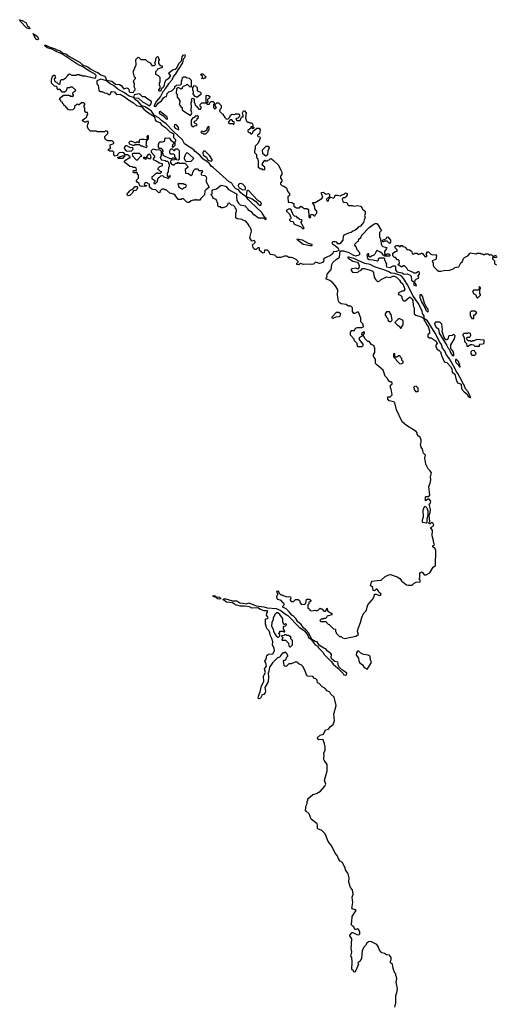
# Model space of a CAD drawing. Extents: x 2386897 to 2565480, y 579156 to 761880.
# Tile 38 of 191: x 2506754 to 2513162, y 616386 to 629616. Entities that reach past the tile are written whole.
import ezdxf

# ---------------------------------------------------------------- set-up
doc = ezdxf.new("R2010")
doc.units = 0

msp = doc.modelspace()

# ---------------------------------------------------------------- linework, layer by layer
at = {"layer": '0CON10XD'}
for points in [[(2506885, 629491), (2506852, 629502), (2506761, 629595), (2506754, 629616), (2506786, 629606), (2506835, 629576), (2506861, 629535), (2506884, 629515), (2506893, 629495), (2506885, 629491)], [(2506995, 629344), (2506970, 629355), (2506935, 629428), (2506995, 629392), (2507008, 629355), (2506995, 629344)], [(2507256, 629184), (2507188, 629218), (2507125, 629237), (2507094, 629265), (2507095, 629277), (2507151, 629251), (2507233, 629225), (2507255, 629210), (2507297, 629197), (2507335, 629168), (2507375, 629156), (2507415, 629125), (2507569, 629039), (2507601, 629011), (2507671, 628981), (2507710, 628950), (2507779, 628915), (2507807, 628907), (2507845, 628877), (2507896, 628856), (2507910, 628840), (2507923, 628803), (2507991, 628791), (2508041, 628751), (2508097, 628747), (2508120, 628730), (2508155, 628687), (2508195, 628698), (2508213, 628693), (2508221, 628681), (2508225, 628650), (2508235, 628640), (2508274, 628636), (2508285, 628642), (2508292, 628658), (2508308, 628675), (2508308, 628685), (2508292, 628712), (2508298, 628755), (2508286, 628785), (2508294, 628806), (2508310, 628825), (2508310, 628835), (2508300, 628845), (2508282, 628915), (2508322, 629008), (2508318, 629082), (2508345, 629110), (2508358, 629108), (2508385, 629080), (2508445, 629080), (2508472, 629052), (2508508, 629038), (2508532, 629002), (2508565, 629000), (2508580, 629015), (2508570, 629045), (2508580, 629055), (2508590, 629105), (2508605, 629120), (2508618, 629118), (2508620, 629095), (2508630, 629085), (2508630, 629075), (2508620, 629065), (2508620, 629025), (2508642, 629002), (2508670, 628995), (2508668, 628972), (2508605, 628950), (2508598, 628932), (2508580, 628915), (2508582, 628882), (2508618, 628868), (2508640, 628845), (2508640, 628775), (2508630, 628765), (2508630, 628735), (2508640, 628725), (2508640, 628695), (2508620, 628675), (2508620, 628665), (2508628, 628658), (2508645, 628658), (2508658, 628665), (2508666, 628694), (2508685, 628707), (2508695, 628722), (2508704, 628766), (2508719, 628801), (2508765, 628834), (2508780, 628855), (2508782, 628865), (2508760, 628895), (2508762, 628908), (2508775, 628910), (2508808, 628942), (2508845, 628952), (2508865, 628970), (2508892, 629028), (2508932, 629065), (2508938, 629115), (2508953, 629137), (2508975, 629150), (2508977, 629137), (2508969, 629105), (2508950, 629085), (2508943, 629035), (2508876, 628934), (2508851, 628889), (2508820, 628855), (2508799, 628805), (2508754, 628756), (2508730, 628715), (2508708, 628692), (2508696, 628664), (2508678, 628645), (2508647, 628583), (2508595, 628520), (2508561, 628465), (2508564, 628455), (2508585, 628448), (2508618, 628495), (2508662, 628525), (2508688, 628565), (2508705, 628577), (2508728, 628582), (2508738, 628625), (2508760, 628645), (2508798, 628662), (2508838, 628702), (2508842, 628718), (2508862, 628738), (2508918, 628742), (2508930, 628755), (2508930, 628795), (2508940, 628805), (2508942, 628838), (2508955, 628850), (2508985, 628850), (2508995, 628840), (2509035, 628830), (2509060, 628805), (2509060, 628715), (2509055, 628710), (2509042, 628712), (2509005, 628750), (2508988, 628732), (2508952, 628718), (2508940, 628705), (2508938, 628692), (2508925, 628680), (2508895, 628700), (2508875, 628700), (2508862, 628688), (2508860, 628625), (2508870, 628615), (2508873, 628573), (2508900, 628545), (2508900, 628535), (2508910, 628525), (2508898, 628475), (2508925, 628440), (2508938, 628438), (2508940, 628405), (2508960, 628385), (2509045, 628332), (2509057, 628333), (2509068, 628365), (2509060, 628395), (2509050, 628405), (2509060, 628415), (2509062, 628435), (2509060, 628505), (2509070, 628515), (2509070, 628535), (2509060, 628545), (2509072, 628558), (2509085, 628560), (2509100, 628545), (2509100, 628505), (2509110, 628495), (2509112, 628462), (2509125, 628460), (2509162, 628412), (2509188, 628412), (2509190, 628425), (2509200, 628435), (2509180, 628455), (2509180, 628475), (2509205, 628500), (2509260, 628500), (2509275, 628480), (2509305, 628480), (2509312, 628498), (2509330, 628515), (2509357, 628517), (2509370, 628505), (2509370, 628485), (2509360, 628475), (2509360, 628435), (2509375, 628420), (2509388, 628422), (2509400, 628435), (2509380, 628465), (2509382, 628478), (2509405, 628500), (2509425, 628500), (2509462, 628462), (2509462, 628428), (2509450, 628415), (2509440, 628385), (2509475, 628350), (2509488, 628348), (2509490, 628335), (2509508, 628318), (2509510, 628305), (2509522, 628292), (2509535, 628280), (2509558, 628282), (2509580, 628305), (2509590, 628335), (2509613, 628347), (2509645, 628340), (2509655, 628350), (2509695, 628350), (2509710, 628335), (2509710, 628315), (2509688, 628292), (2509675, 628290), (2509662, 628278), (2509675, 628260), (2509718, 628262), (2509730, 628295), (2509745, 628310), (2509758, 628312), (2509760, 628335), (2509753, 628343), (2509752, 628365), (2509765, 628390), (2509775, 628392), (2509797, 628365), (2509790, 628295), (2509802, 628252), (2509815, 628240), (2509837, 628237), (2509845, 628230), (2509875, 628230), (2509890, 628205), (2509890, 628175), (2509900, 628165), (2509898, 628152), (2509885, 628150), (2509878, 628178), (2509862, 628178), (2509858, 628152), (2509822, 628128), (2509822, 628112), (2509835, 628100), (2509848, 628098), (2509862, 628082), (2509875, 628080), (2509890, 628095), (2509892, 628118), (2509942, 628158), (2509975, 628160), (2509988, 628138), (2509978, 628082), (2509950, 628065), (2509950, 628055), (2509960, 628045), (2509985, 628040), (2509988, 628025), (2509960, 627955), (2509920, 627915), (2509920, 627885), (2509910, 627855), (2509912, 627832), (2509940, 627805), (2509940, 627765), (2509950, 627755), (2509962, 627715), (2509960, 627635), (2509995, 627610), (2510015, 627610), (2510025, 627600), (2510048, 627602), (2510050, 627635), (2510010, 627665), (2510020, 627675), (2510020, 627685), (2510052, 627728), (2510065, 627720), (2510085, 627720), (2510095, 627730), (2510108, 627732), (2510122, 627748), (2510135, 627750), (2510166, 627726), (2510235, 627660), (2510267, 627595), (2510277, 627565), (2510278, 627535), (2510260, 627515), (2510260, 627485), (2510280, 627465), (2510280, 627445), (2510260, 627425), (2510260, 627405), (2510282, 627382), (2510305, 627380), (2510340, 627355), (2510353, 627313), (2510380, 627275), (2510380, 627255), (2510360, 627235), (2510362, 627162), (2510415, 627160), (2510425, 627150), (2510438, 627148), (2510442, 627112), (2510475, 627090), (2510515, 627090), (2510535, 627108), (2510558, 627098), (2510575, 627080), (2510615, 627080), (2510625, 627070), (2510638, 627068), (2510640, 626965), (2510652, 626952), (2510670, 626965), (2510660, 626975), (2510660, 626985), (2510672, 626998), (2510695, 627000), (2510712, 626982), (2510725, 626980), (2510732, 626998), (2510750, 627015), (2510748, 627045), (2510723, 627073), (2510717, 627117), (2510690, 627155), (2510695, 627160), (2510725, 627160), (2510818, 627212), (2510828, 627235), (2510810, 627275), (2510814, 627296), (2510835, 627300), (2510875, 627272), (2510905, 627280), (2510920, 627265), (2510918, 627242), (2510880, 627205), (2510885, 627180), (2510905, 627180), (2510912, 627208), (2510935, 627230), (2510965, 627220), (2510978, 627222), (2510990, 627235), (2510995, 627260), (2511025, 627260), (2511065, 627250), (2511075, 627260), (2511118, 627272), (2511135, 627290), (2511155, 627280), (2511157, 627263), (2511145, 627240), (2511125, 627220), (2511105, 627220), (2511092, 627208), (2511100, 627175), (2511113, 627163), (2511148, 627158), (2511160, 627145), (2511162, 627132), (2511175, 627120), (2511225, 627120), (2511245, 627112), (2511295, 627120), (2511338, 627108), (2511360, 627085), (2511365, 627070), (2511385, 627050), (2511400, 627045), (2511400, 627005), (2511390, 626985), (2511400, 626955), (2511384, 626926), (2511375, 626892), (2511355, 626863), (2511335, 626843), (2511305, 626830), (2511288, 626805), (2511262, 626785), (2511234, 626776), (2511210, 626755), (2511173, 626747), (2511111, 626719), (2511102, 626705), (2511100, 626655), (2511058, 626605), (2511033, 626603), (2511020, 626625), (2510995, 626632), (2510965, 626630), (2510955, 626620), (2510953, 626613), (2510960, 626605), (2510999, 626579), (2511035, 626544), (2511044, 626515), (2511015, 626500), (2510972, 626495), (2510956, 626465), (2510935, 626446), (2510844, 626406), (2510837, 626395), (2510842, 626375), (2510825, 626354), (2510805, 626344), (2510785, 626342), (2510731, 626359), (2510705, 626330), (2510675, 626328), (2510605, 626332), (2510575, 626328), (2510525, 626340), (2510505, 626322)], [(2510505, 626322), (2510480, 626325), (2510480, 626345), (2510498, 626352), (2510500, 626365), (2510470, 626395), (2510427, 626417), (2510405, 626422), (2510375, 626420), (2510345, 626440), (2510313, 626437), (2510265, 626420), (2510215, 626420), (2510185, 626450), (2510122, 626462), (2510110, 626495), (2510085, 626520), (2510045, 626520), (2510040, 626485), (2510025, 626480), (2509980, 626515), (2509980, 626545), (2509975, 626550), (2509955, 626550), (2509935, 626530), (2509925, 626528), (2509915, 626530), (2509895, 626550), (2509890, 626575), (2509880, 626585), (2509918, 626622), (2509920, 626635), (2509905, 626650), (2509875, 626640), (2509848, 626685), (2509870, 626775), (2509860, 626815), (2509840, 626835), (2509830, 626865), (2509795, 626910), (2509755, 626920), (2509745, 626930), (2509678, 626938), (2509660, 626955), (2509660, 627025), (2509670, 627035), (2509670, 627065), (2509652, 627082), (2509650, 627095), (2509627, 627117), (2509600, 627125), (2509575, 627150), (2509552, 627148), (2509550, 627125), (2509527, 627103), (2509485, 627090), (2509465, 627090), (2509455, 627100), (2509432, 627102), (2509420, 627115), (2509417, 627147), (2509395, 627200), (2509360, 627215), (2509350, 627225), (2509348, 627238), (2509332, 627252), (2509330, 627265), (2509340, 627275), (2509340, 627315), (2509352, 627328), (2509400, 627345), (2509465, 627392), (2509525, 627378), (2509560, 627335), (2509670, 627275), (2509670, 627265), (2509680, 627255), (2509670, 627245), (2509672, 627185), (2509695, 627150), (2509718, 627128), (2509790, 627115), (2509790, 627105), (2509815, 627080), (2509820, 627065), (2509865, 627038), (2509895, 627000), (2509905, 626998), (2509964, 626954), (2510025, 626952), (2510065, 626930), (2510070, 626935), (2510068, 626945), (2510050, 626960), (2510012, 627025), (2509862, 627162), (2509823, 627205), (2509801, 627239), (2509879, 627209), (2509931, 627171), (2509959, 627135), (2509975, 627125), (2509995, 627125), (2510006, 627135), (2509995, 627160), (2509956, 627186), (2509832, 627322), (2509815, 627322), (2509806, 627314), (2509799, 627241), (2509774, 627254), (2509729, 627289), (2509695, 627329), (2509661, 627341), (2509623, 627383), (2509605, 627421), (2509569, 627439), (2509355, 627630), (2509331, 627641), (2509300, 627690), (2509215, 627745), (2509177, 627797), (2509113, 627843), (2509095, 627868), (2508968, 627948), (2508945, 628001), (2508822, 628112), (2508725, 628215), (2508659, 628259), (2508625, 628298), (2508567, 628327), (2508525, 628388), (2508442, 628445), (2508398, 628458), (2508345, 628515), (2508302, 628542), (2508292, 628568), (2508353, 628563), (2508405, 628511), (2508471, 628475), (2508485, 628465), (2508505, 628465), (2508524, 628485), (2508525, 628517), (2508462, 628555), (2508435, 628580), (2508405, 628580), (2508365, 628620), (2508295, 628606), (2508285, 628570), (2508228, 628588), (2508165, 628632), (2508072, 628682), (2508015, 628730), (2507972, 628752), (2507923, 628793), (2507865, 628814), (2507845, 628815), (2507790, 628795), (2507790, 628755), (2507808, 628735), (2507820, 628665), (2507843, 628653), (2507865, 628650), (2507893, 628633), (2507925, 628630), (2507955, 628610), (2507965, 628610), (2507975, 628620), (2507982, 628648), (2507995, 628652), (2508028, 628645), (2508055, 628610), (2508105, 628617), (2508173, 628575), (2508205, 628547), (2508285, 628500), (2508324, 628464), (2508397, 628447), (2508424, 628414), (2508473, 628373), (2508559, 628319), (2508573, 628295), (2508577, 628267), (2508592, 628252), (2508641, 628231), (2508659, 628205), (2508716, 628165), (2508771, 628111), (2508817, 628087), (2508824, 628075), (2508824, 628034), (2508845, 628010), (2508850, 627995), (2508850, 627985), (2508840, 627975), (2508840, 627925), (2508815, 627900), (2508810, 627905), (2508813, 627937), (2508830, 627955), (2508795, 627990), (2508775, 628022), (2508715, 628020), (2508705, 628030), (2508695, 627980), (2508672, 627968), (2508635, 627970), (2508625, 627960), (2508617, 627933), (2508618, 627905), (2508625, 627890), (2508655, 627890), (2508668, 627878), (2508670, 627865), (2508680, 627855), (2508680, 627845), (2508670, 627835), (2508670, 627825), (2508680, 627815), (2508680, 627795), (2508775, 627750), (2508805, 627750), (2508815, 627760), (2508828, 627758), (2508840, 627745), (2508838, 627732), (2508795, 627730), (2508780, 627715), (2508782, 627692), (2508802, 627672), (2508815, 627670), (2508825, 627660), (2508852, 627688), (2508875, 627690), (2508885, 627700), (2508895, 627690), (2508975, 627690), (2509008, 627658), (2509010, 627645), (2509020, 627635), (2508980, 627605), (2508982, 627552), (2509025, 627550), (2509055, 627520), (2509078, 627542), (2509080, 627565), (2509102, 627598), (2509115, 627610), (2509145, 627610), (2509165, 627590), (2509208, 627588), (2509210, 627565), (2509192, 627558), (2509192, 627532), (2509245, 627520), (2509260, 627505), (2509267, 627487), (2509260, 627465), (2509260, 627435), (2509300, 627365), (2509268, 627332), (2509255, 627330), (2509242, 627318), (2509238, 627262), (2509190, 627215), (2509175, 627190), (2509135, 627190), (2509125, 627200), (2509115, 627190), (2509085, 627190), (2509058, 627182), (2509035, 627160), (2509015, 627160), (2509000, 627165), (2508955, 627210), (2508935, 627210), (2508925, 627200), (2508885, 627200), (2508846, 627256), (2508822, 627272), (2508774, 627284), (2508725, 627330), (2508705, 627330), (2508695, 627340), (2508665, 627340), (2508642, 627318), (2508638, 627292), (2508625, 627290), (2508585, 627330), (2508545, 627332), (2508525, 627342), (2508500, 627365), (2508498, 627408), (2508482, 627412), (2508465, 627430), (2508440, 627425), (2508430, 627405), (2508432, 627392), (2508458, 627388), (2508457, 627373), (2508445, 627380), (2508397, 627373), (2508370, 627385), (2508355, 627420), (2508334, 627434), (2508320, 627455), (2508350, 627485), (2508350, 627525), (2508340, 627535), (2508340, 627555), (2508325, 627570), (2508315, 627560), (2508285, 627560), (2508278, 627568), (2508285, 627590), (2508315, 627590), (2508323, 627597), (2508327, 627605), (2508321, 627621), (2508305, 627630), (2508278, 627628), (2508265, 627640), (2508233, 627643), (2508163, 627703), (2508162, 627715), (2508170, 627725), (2508225, 627760), (2508235, 627760), (2508240, 627775), (2508205, 627800), (2508172, 627802), (2508156, 627826), (2508135, 627832), (2508093, 627827), (2508070, 627805), (2508068, 627792), (2508035, 627780), (2508020, 627795), (2508020, 627835), (2508005, 627850), (2507965, 627850), (2507940, 627865), (2507980, 627895), (2507970, 627905), (2507970, 627935), (2508018, 627952), (2508020, 627965), (2507997, 627987), (2507935, 627990), (2507910, 628005), (2507900, 628025), (2507900, 628045), (2507940, 628085), (2507938, 628108), (2507925, 628120), (2507905, 628120), (2507895, 628110), (2507795, 628110), (2507785, 628120), (2507705, 628120), (2507675, 628150), (2507668, 628175), (2507670, 628215), (2507680, 628225), (2507678, 628248), (2507655, 628250), (2507645, 628240), (2507625, 628238), (2507600, 628255), (2507600, 628265), (2507625, 628290), (2507637, 628293), (2507658, 628312), (2507660, 628335), (2507670, 628345), (2507668, 628368), (2507645, 628370), (2507630, 628385), (2507630, 628425), (2507620, 628435), (2507620, 628465), (2507630, 628475), (2507630, 628485), (2507618, 628498), (2507585, 628500), (2507555, 628470), (2507545, 628470), (2507535, 628480), (2507522, 628478), (2507492, 628448), (2507490, 628425), (2507470, 628405), (2507435, 628400), (2507407, 628407), (2507365, 628460), (2507350, 628465), (2507350, 628475), (2507332, 628492), (2507328, 628508), (2507312, 628512), (2507308, 628528), (2507290, 628545), (2507300, 628555), (2507300, 628565), (2507325, 628590), (2507335, 628590), (2507345, 628600), (2507425, 628600), (2507435, 628590), (2507455, 628590), (2507468, 628582), (2507480, 628595), (2507480, 628605), (2507470, 628615), (2507470, 628635), (2507482, 628648), (2507495, 628650), (2507508, 628668), (2507465, 628710), (2507435, 628710), (2507425, 628700), (2507392, 628698), (2507378, 628662), (2507358, 628642), (2507325, 628640), (2507298, 628678), (2507285, 628680), (2507272, 628672), (2507260, 628685), (2507258, 628708), (2507245, 628720), (2507222, 628722), (2507180, 628765), (2507180, 628805), (2507190, 628845), (2507215, 628870), (2507225, 628870), (2507230, 628845), (2507240, 628835), (2507220, 628815), (2507222, 628792), (2507235, 628780), (2507248, 628778), (2507272, 628752), (2507295, 628750), (2507300, 628755), (2507302, 628798), (2507315, 628810), (2507345, 628810), (2507365, 628830), (2507375, 628830), (2507380, 628845), (2507400, 628865), (2507400, 628875), (2507425, 628890), (2507455, 628870), (2507515, 628870), (2507525, 628880), (2507555, 628880), (2507565, 628870), (2507585, 628870), (2507595, 628860), (2507635, 628860), (2507765, 628829), (2507780, 628840), (2507782, 628865), (2507758, 628888), (2507685, 628927), (2507598, 628988), (2507565, 628998), (2507523, 629023), (2507319, 629159), (2507256, 629184)], [(2509225, 628820), (2509200, 628825), (2509210, 628835), (2509210, 628855), (2509190, 628875), (2509195, 628890), (2509215, 628890), (2509260, 628845), (2509248, 628832), (2509235, 628830), (2509225, 628820)], [(2509135, 628570), (2509125, 628580), (2509112, 628582), (2509080, 628625), (2509090, 628635), (2509090, 628655), (2509080, 628665), (2509080, 628705), (2509105, 628730), (2509118, 628728), (2509140, 628705), (2509142, 628662), (2509177, 628647), (2509190, 628635), (2509188, 628612), (2509135, 628570)], [(2509275, 628500), (2509260, 628500), (2509260, 628595), (2509265, 628600), (2509295, 628598), (2509310, 628585), (2509308, 628562), (2509292, 628558), (2509280, 628545), (2509280, 628525), (2509290, 628515), (2509275, 628500)], [(2508735, 628280), (2508741, 628285), (2508735, 628307), (2508645, 628380), (2508631, 628379), (2508628, 628365), (2508634, 628355), (2508680, 628330), (2508722, 628285), (2508735, 628280)], [(2509095, 628180), (2509105, 628190), (2509128, 628192), (2509140, 628205), (2509128, 628218), (2509112, 628222), (2509100, 628235), (2509100, 628245), (2509112, 628258), (2509128, 628262), (2509140, 628275), (2509142, 628288), (2509158, 628302), (2509160, 628315), (2509145, 628330), (2509135, 628320), (2509115, 628320), (2509098, 628302), (2509082, 628298), (2509060, 628265), (2509060, 628205), (2509075, 628180), (2509095, 628180)], [(2508885, 628139), (2508895, 628140), (2508891, 628165), (2508868, 628198), (2508848, 628208), (2508835, 628203), (2508832, 628175), (2508845, 628156), (2508885, 628139)], [(2509255, 628080), (2509288, 628112), (2509290, 628125), (2509300, 628135), (2509300, 628175), (2509295, 628180), (2509282, 628178), (2509280, 628165), (2509270, 628155), (2509270, 628135), (2509258, 628122), (2509235, 628110), (2509205, 628120), (2509190, 628105), (2509202, 628092), (2509215, 628090), (2509225, 628080), (2509255, 628080)], [(2509635, 628210), (2509640, 628215), (2509640, 628245), (2509625, 628250), (2509605, 628270), (2509582, 628268), (2509560, 628245), (2509562, 628232), (2509575, 628220), (2509615, 628220), (2509625, 628210), (2509635, 628210)], [(2508465, 627900), (2508470, 627915), (2508450, 627935), (2508460, 627945), (2508460, 627985), (2508487, 628013), (2508487, 628057), (2508475, 628060), (2508463, 628047), (2508470, 628035), (2508470, 628015), (2508458, 628002), (2508425, 628008), (2508385, 628008), (2508368, 628002), (2508360, 627995), (2508360, 627965), (2508355, 627960), (2508345, 627970), (2508325, 627970), (2508315, 627960), (2508305, 627960), (2508255, 627982), (2508235, 627980), (2508222, 627965), (2508227, 627947), (2508275, 627928), (2508292, 627928), (2508305, 627940), (2508365, 627940), (2508385, 627920), (2508405, 627920), (2508415, 627910), (2508465, 627900)], [(2508205, 627847), (2508225, 627852), (2508255, 627850), (2508280, 627875), (2508275, 627900), (2508245, 627892), (2508195, 627920), (2508175, 627920), (2508166, 627914), (2508158, 627885), (2508185, 627852), (2508205, 627847)], [(2508885, 627730), (2508862, 627732), (2508860, 627755), (2508842, 627772), (2508840, 627795), (2508828, 627808), (2508785, 627810), (2508773, 627823), (2508772, 627855), (2508785, 627880), (2508805, 627880), (2508825, 627860), (2508835, 627860), (2508855, 627880), (2508875, 627880), (2508897, 627857), (2508900, 627745), (2508885, 627730)], [(2510065, 627780), (2510022, 627812), (2510020, 627865), (2510070, 627915), (2510095, 627918), (2510107, 627895), (2510092, 627855), (2510088, 627802), (2510065, 627780)], [(2508085, 627750), (2508070, 627765), (2508135, 627788), (2508165, 627790), (2508170, 627785), (2508135, 627752), (2508085, 627750)], [(2508335, 627730), (2508385, 627780), (2508398, 627782), (2508398, 627788), (2508365, 627820), (2508275, 627820), (2508268, 627812), (2508270, 627785), (2508322, 627732), (2508335, 627730)], [(2508455, 627740), (2508460, 627760), (2508475, 627760), (2508485, 627750), (2508518, 627752), (2508522, 627775), (2508509, 627799), (2508495, 627808), (2508475, 627802), (2508460, 627775), (2508460, 627760), (2508435, 627760), (2508422, 627768), (2508420, 627755), (2508425, 627750), (2508455, 627740)], [(2508575, 627410), (2508608, 627442), (2508610, 627475), (2508620, 627495), (2508635, 627500), (2508652, 627518), (2508675, 627520), (2508693, 627503), (2508735, 627490), (2508745, 627480), (2508780, 627515), (2508775, 627520), (2508770, 627510), (2508745, 627510), (2508740, 627515), (2508740, 627555), (2508757, 627573), (2508760, 627635), (2508770, 627645), (2508770, 627675), (2508760, 627685), (2508758, 627698), (2508745, 627710), (2508725, 627710), (2508715, 627720), (2508665, 627730), (2508655, 627740), (2508648, 627765), (2508660, 627795), (2508660, 627845), (2508638, 627868), (2508597, 627863), (2508555, 627878), (2508538, 627872), (2508520, 627855), (2508520, 627835), (2508566, 627786), (2508567, 627773), (2508550, 627745), (2508550, 627735), (2508591, 627721), (2508635, 627692), (2508670, 627685), (2508668, 627652), (2508635, 627640), (2508610, 627615), (2508612, 627602), (2508625, 627600), (2508642, 627582), (2508658, 627578), (2508658, 627562), (2508645, 627550), (2508615, 627550), (2508605, 627560), (2508595, 627550), (2508585, 627550), (2508548, 627512), (2508530, 627505), (2508532, 627482), (2508570, 627455), (2508570, 627435), (2508560, 627425), (2508560, 627415), (2508575, 627410)], [(2508998, 627708), (2508980, 627725), (2508970, 627745), (2508970, 627765), (2508988, 627812), (2509005, 627830), (2509090, 627755), (2509088, 627742), (2509055, 627710), (2508998, 627708)], [(2509335, 627717), (2509343, 627725), (2509342, 627735), (2509312, 627785), (2509247, 627847), (2509225, 627848), (2509215, 627825), (2509223, 627795), (2509267, 627767), (2509285, 627728), (2509335, 627717)], [(2508211, 627251), (2508197, 627265), (2508233, 627315), (2508245, 627327), (2508275, 627338), (2508305, 627374), (2508333, 627373), (2508340, 627355), (2508328, 627332), (2508315, 627322), (2508283, 627317), (2508267, 627283), (2508235, 627254), (2508211, 627251)], [(2508945, 627340), (2508962, 627358), (2508975, 627360), (2508988, 627372), (2508998, 627388), (2508985, 627400), (2508965, 627400), (2508955, 627410), (2508905, 627410), (2508892, 627418), (2508880, 627405), (2508892, 627372), (2508915, 627350), (2508945, 627340)], [(2509755, 627331), (2509785, 627332), (2509790, 627335), (2509788, 627365), (2509755, 627406), (2509725, 627416), (2509696, 627404), (2509692, 627385), (2509705, 627355), (2509755, 627331)], [(2510575, 626810), (2510580, 626815), (2510540, 626885), (2510540, 626905), (2510550, 626915), (2510548, 626928), (2510522, 626932), (2510505, 626950), (2510495, 626950), (2510475, 626970), (2510448, 626978), (2510432, 626992), (2510427, 627017), (2510412, 627032), (2510410, 627055), (2510398, 627068), (2510365, 627070), (2510355, 627060), (2510342, 627058), (2510342, 627042), (2510388, 626998), (2510390, 626975), (2510400, 626965), (2510400, 626945), (2510382, 626928), (2510382, 626922), (2510395, 626910), (2510430, 626905), (2510445, 626870), (2510528, 626838), (2510555, 626810), (2510575, 626810)], [(2510618, 621828), (2510645, 621830), (2510670, 621815), (2510670, 621805), (2510658, 621792), (2510642, 621788), (2510640, 621765), (2510630, 621755), (2510630, 621715), (2510650, 621695), (2510655, 621680), (2510675, 621672), (2510735, 621680), (2510745, 621672), (2510765, 621682), (2510795, 621710), (2510805, 621700), (2510815, 621700), (2510845, 621670), (2510865, 621670), (2510880, 621685), (2510885, 621710), (2510890, 621705), (2510892, 621672), (2510949, 621639), (2510949, 621621), (2510885, 621600), (2510880, 621585), (2510865, 621570), (2510845, 621570), (2510835, 621560), (2510825, 621560), (2510815, 621570), (2510790, 621545), (2510805, 621530), (2510875, 621530), (2510880, 621515), (2510902, 621492), (2510915, 621490), (2510975, 621430), (2510998, 621428), (2511000, 621395), (2511010, 621385), (2511010, 621375), (2511055, 621330), (2511077, 621327), (2511095, 621310), (2511125, 621300), (2511275, 621333), (2511310, 621355), (2511298, 621395), (2511304, 621436), (2511336, 621514), (2511352, 621585), (2511378, 621635), (2511413, 621675), (2511435, 621752), (2511497, 621825), (2511518, 621865), (2511525, 621898), (2511545, 621898), (2511585, 621878), (2511605, 621884), (2511612, 621895), (2511584, 621924), (2511576, 621945), (2511562, 621962), (2511545, 621962), (2511525, 621942), (2511506, 621946), (2511500, 621985), (2511470, 622015), (2511483, 622057), (2511495, 622070), (2511561, 622079), (2511615, 622086), (2511666, 622134), (2511715, 622156), (2511740, 622160), (2511831, 622131), (2511866, 622106), (2511888, 622078), (2511955, 622023), (2511975, 622017), (2512032, 622018), (2512057, 622043), (2512085, 622058), (2512138, 622062), (2512140, 622085), (2512120, 622105), (2512132, 622118), (2512133, 622175), (2512141, 622189), (2512160, 622195), (2512169, 622189), (2512190, 622155), (2512220, 622155), (2512268, 622185), (2512315, 622258), (2512345, 622280), (2512348, 622485), (2512340, 622505), (2512310, 622535), (2512310, 622545), (2512330, 622565), (2512321, 622581), (2512318, 622615), (2512298, 622682), (2512302, 622755), (2512280, 622785), (2512285, 622798), (2512305, 622807), (2512322, 622825), (2512309, 622849), (2512295, 622860), (2512275, 622842), (2512263, 622843), (2512250, 622855), (2512270, 622875), (2512260, 622955), (2512273, 622995), (2512277, 623035), (2512260, 623105), (2512274, 623116), (2512280, 623145), (2512265, 623171), (2512255, 623177), (2512245, 623174), (2512212, 623152), (2512210, 623205), (2512219, 623211), (2512255, 623210), (2512269, 623225), (2512254, 623345), (2512272, 623388), (2512283, 623433), (2512277, 623475), (2512290, 623525), (2512272, 623555), (2512245, 623580), (2512214, 623645), (2512203, 623725), (2512208, 623765), (2512183, 623793), (2512172, 623845), (2512153, 623873), (2512142, 623915), (2512150, 623935), (2512150, 623965), (2512138, 624005), (2512127, 624017), (2512115, 624020), (2512100, 624045), (2512100, 624065), (2512083, 624083), (2511955, 624164), (2511895, 624213), (2511820, 624375), (2511797, 624467), (2511785, 624480), (2511720, 624495), (2511702, 624515), (2511702, 624548), (2511735, 624550), (2511760, 624575), (2511750, 624655), (2511740, 624665), (2511738, 624685), (2511740, 624705), (2511760, 624725), (2511760, 624735), (2511745, 624750), (2511732, 624752), (2511702, 624782), (2511700, 624795), (2511667, 624827), (2511642, 624905), (2511558, 624978), (2511538, 624998), (2511540, 625055), (2511515, 625080), (2511510, 625095), (2511512, 625115), (2511530, 625145), (2511530, 625205), (2511520, 625215), (2511520, 625235), (2511485, 625250), (2511455, 625290), (2511433, 625293), (2511397, 625327), (2511370, 625375), (2511390, 625405), (2511388, 625418), (2511375, 625420), (2511365, 625410), (2511352, 625408), (2511350, 625385), (2511360, 625375), (2511360, 625365), (2511324, 625346), (2511312, 625325), (2511367, 625257), (2511368, 625235), (2511355, 625222), (2511305, 625218), (2511298, 625225), (2511292, 625265), (2511255, 625300), (2511250, 625325), (2511202, 625375), (2511200, 625415), (2511210, 625425), (2511212, 625438), (2511255, 625440), (2511271, 625469), (2511295, 625482), (2511355, 625480), (2511380, 625495), (2511370, 625505), (2511370, 625525), (2511342, 625555), (2511340, 625605), (2511308, 625685), (2511293, 625687), (2511262, 625668), (2511245, 625670), (2511230, 625695), (2511230, 625745), (2511208, 625768), (2511175, 625768), (2511145, 625788), (2511076, 625796), (2511050, 625815), (2511040, 625835), (2511027, 625915), (2511032, 625985), (2511028, 625995), (2510996, 626046), (2510965, 626078), (2510925, 626110), (2510872, 626135), (2510887, 626163), (2510882, 626185), (2510888, 626195), (2510942, 626258), (2510950, 626325), (2510964, 626355), (2511009, 626395), (2511053, 626427), (2511061, 626505), (2511071, 626509), (2511108, 626508), (2511179, 626489), (2511244, 626454), (2511274, 626444), (2511318, 626455), (2511327, 626465), (2511328, 626485), (2511290, 626525), (2511280, 626565), (2511260, 626585), (2511263, 626605), (2511294, 626636), (2511308, 626642), (2511312, 626665), (2511339, 626691), (2511355, 626719), (2511455, 626824), (2511515, 626868), (2511535, 626876), (2511555, 626877), (2511576, 626856), (2511605, 626800), (2511620, 626785), (2511590, 626755), (2511590, 626695), (2511600, 626685), (2511620, 626585), (2511635, 626570), (2511690, 626555), (2511688, 626542), (2511658, 626502), (2511660, 626475), (2511675, 626460), (2511685, 626460), (2511695, 626470), (2511715, 626470), (2511730, 626455), (2511730, 626445), (2511725, 626440), (2511665, 626440), (2511655, 626450), (2511642, 626452), (2511630, 626465), (2511628, 626478), (2511612, 626482), (2511598, 626498), (2511565, 626510), (2511555, 626520), (2511530, 626465), (2511517, 626453), (2511482, 626438), (2511467, 626423), (2511450, 626435), (2511448, 626468), (2511435, 626470), (2511420, 626455), (2511432, 626405), (2511455, 626392), (2511507, 626387), (2511566, 626374), (2511577, 626383), (2511580, 626405), (2511593, 626417), (2511648, 626418), (2511660, 626405), (2511660, 626385), (2511670, 626375), (2511672, 626355), (2511687, 626337), (2511681, 626315), (2511688, 626295), (2511734, 626286), (2511775, 626310), (2511800, 626310), (2511808, 626298), (2511805, 626255), (2511825, 626230), (2511895, 626213), (2511925, 626195), (2511965, 626201), (2512004, 626184), (2512018, 626168), (2512023, 626115), (2512052, 626092), (2512055, 626050), (2512085, 626040), (2512090, 626055), (2512068, 626078), (2512070, 626115), (2512085, 626130), (2512118, 626142), (2512120, 626155), (2512110, 626165), (2512110, 626175), (2512130, 626195), (2512128, 626218), (2512115, 626230), (2512105, 626230), (2512085, 626210), (2512055, 626210), (2512045, 626220), (2511971, 626251), (2511958, 626278), (2511928, 626308), (2511915, 626310), (2511897, 626293), (2511885, 626293), (2511840, 626325), (2511860, 626345), (2511858, 626378), (2511845, 626390), (2511835, 626390), (2511805, 626420), (2511795, 626420), (2511770, 626445), (2511772, 626478), (2511805, 626500), (2511830, 626505), (2511830, 626525), (2511802, 626552), (2511800, 626565), (2511815, 626580), (2511845, 626580), (2511855, 626570), (2511875, 626570), (2511885, 626580), (2511895, 626580), (2511905, 626570), (2511938, 626558), (2511962, 626522), (2511985, 626530), (2511995, 626520), (2512005, 626520), (2512020, 626505), (2512035, 626470), (2512055, 626470), (2512065, 626480), (2512095, 626480), (2512115, 626460), (2512125, 626470), (2512145, 626470), (2512155, 626480), (2512165, 626480), (2512205, 626430), (2512230, 626435), (2512222, 626475), (2512235, 626498), (2512250, 626495), (2512283, 626463), (2512305, 626458), (2512345, 626460), (2512358, 626442)], [(2511725, 626610), (2511695, 626640), (2511655, 626640), (2511645, 626630), (2511635, 626630), (2511630, 626655), (2511675, 626670), (2511690, 626685), (2511690, 626695), (2511705, 626700), (2511740, 626655), (2511740, 626625), (2511725, 626610)], [(2510665, 626580), (2510685, 626582), (2510688, 626595), (2510638, 626608), (2510555, 626654), (2510480, 626665), (2510565, 626599), (2510665, 626580)], [(2512815, 624534), (2512817, 624545), (2512785, 624616), (2512746, 624656), (2512725, 624714), (2512711, 624731), (2512695, 624771), (2512645, 624861), (2512621, 624891), (2512605, 624932), (2512535, 625060), (2512489, 625119), (2512470, 625165), (2512440, 625200), (2512425, 625253), (2512402, 625282), (2512341, 625405), (2512235, 625569), (2512192, 625602), (2512194, 625635), (2512170, 625670), (2512165, 625706), (2512112, 625805), (2512038, 625908), (2512029, 625931), (2511968, 626055), (2511920, 626135), (2511893, 626165), (2511864, 626185), (2511795, 626204), (2511745, 626208), (2511724, 626225), (2511675, 626248), (2511525, 626296), (2511464, 626325), (2511395, 626338), (2511246, 626406), (2511174, 626426), (2511168, 626425), (2511167, 626415), (2511180, 626405), (2511235, 626371), (2511296, 626356), (2511311, 626335), (2511317, 626313), (2511315, 626280), (2511305, 626270), (2511285, 626270), (2511275, 626278), (2511225, 626270), (2511212, 626258), (2511210, 626245), (2511230, 626225), (2511295, 626220), (2511312, 626238), (2511345, 626252), (2511365, 626272), (2511385, 626273), (2511455, 626256), (2511502, 626235), (2511513, 626215), (2511522, 626158), (2511541, 626121), (2511565, 626100), (2511575, 626100), (2511595, 626108), (2511615, 626127), (2511685, 626160), (2511735, 626152), (2511771, 626169), (2511795, 626168), (2511820, 626155), (2511862, 626115), (2511872, 626095), (2511905, 626068), (2511932, 625995), (2511915, 625970), (2511895, 625970), (2511885, 625960), (2511852, 625948), (2511842, 625922), (2511865, 625920), (2511878, 625908), (2511890, 625895), (2511890, 625875), (2511900, 625865), (2511902, 625852), (2511915, 625840), (2511935, 625840), (2511995, 625888), (2512005, 625887), (2512026, 625865), (2512038, 625845), (2512043, 625773), (2512060, 625745), (2512060, 625665), (2512080, 625645), (2512165, 625620), (2512188, 625598), (2512190, 625575), (2512216, 625546), (2512222, 625522), (2512245, 625493), (2512266, 625434), (2512265, 625400), (2512240, 625385), (2512242, 625355), (2512263, 625343), (2512285, 625340), (2512353, 625295), (2512366, 625265), (2512348, 625242), (2512348, 625225), (2512362, 625192), (2512395, 625172), (2512414, 625154), (2512423, 625105), (2512460, 625025), (2512473, 625013), (2512495, 625008), (2512545, 624957), (2512564, 624925), (2512569, 624879), (2512603, 624853), (2512611, 624835), (2512623, 624775), (2512642, 624735), (2512680, 624725), (2512688, 624718), (2512692, 624655), (2512728, 624615), (2512767, 624587), (2512787, 624547), (2512815, 624534)], [(2512358, 626442), (2512350, 626395), (2512300, 626375), (2512312, 626345), (2512313, 626313), (2512320, 626295), (2512365, 626250), (2512388, 626238), (2512415, 626238), (2512455, 626248), (2512535, 626252), (2512585, 626270), (2512603, 626287), (2512657, 626293), (2512685, 626350), (2512705, 626360), (2512720, 626405), (2512735, 626420), (2512779, 626441), (2512804, 626476), (2512815, 626482), (2512885, 626470), (2512895, 626470), (2512905, 626480), (2512945, 626480), (2512955, 626470), (2512975, 626470), (2512985, 626460), (2513005, 626460), (2513015, 626470), (2513055, 626470), (2513065, 626450), (2513095, 626460), (2513115, 626440), (2513165, 626450)], [(2513170, 626435), (2513158, 626422), (2513115, 626420), (2513110, 626415), (2513112, 626402), (2513140, 626375), (2513140, 626335), (2513165, 626320)], [(2512915, 625880), (2512950, 625915), (2512950, 625925), (2512940, 625935), (2512940, 625995), (2512950, 626005), (2512950, 626015), (2512935, 626030), (2512930, 626025), (2512930, 625995), (2512918, 625982), (2512855, 625980), (2512840, 625965), (2512862, 625932), (2512875, 625930), (2512888, 625918), (2512890, 625895), (2512905, 625880), (2512915, 625880)], [(2512235, 625692), (2512245, 625693), (2512250, 625705), (2512242, 625732), (2512222, 625755), (2512198, 625808), (2512171, 625901), (2512155, 625920), (2512135, 625920), (2512136, 625885), (2512155, 625823), (2512200, 625750), (2512215, 625714), (2512235, 625692)], [(2510965, 625599), (2510955, 625604), (2510955, 625622), (2511014, 625686), (2511045, 625684), (2511066, 625666), (2511057, 625633), (2511048, 625622), (2511003, 625617), (2510975, 625604), (2510965, 625599)], [(2511725, 625560), (2511745, 625562), (2511757, 625573), (2511760, 625585), (2511750, 625655), (2511730, 625675), (2511725, 625690), (2511685, 625690), (2511670, 625665), (2511670, 625645), (2511680, 625635), (2511682, 625622), (2511700, 625605), (2511710, 625575), (2511725, 625560)], [(2512855, 625600), (2512860, 625605), (2512862, 625648), (2512878, 625652), (2512900, 625675), (2512875, 625700), (2512825, 625700), (2512810, 625685), (2512810, 625635), (2512835, 625600), (2512855, 625600)], [(2511885, 625470), (2511890, 625495), (2511910, 625515), (2511912, 625555), (2511908, 625575), (2511865, 625598), (2511845, 625598), (2511800, 625545), (2511830, 625515), (2511855, 625500), (2511872, 625472), (2511885, 625470)], [(2512585, 625101), (2512592, 625105), (2512593, 625115), (2512585, 625150), (2512573, 625173), (2512550, 625195), (2512552, 625245), (2512602, 625328), (2512608, 625368), (2512585, 625390), (2512567, 625373), (2512523, 625367), (2512512, 625325), (2512497, 625313), (2512484, 625314), (2512460, 625345), (2512433, 625425), (2512438, 625455), (2512430, 625525), (2512402, 625552), (2512345, 625550), (2512332, 625535), (2512335, 625517), (2512355, 625484), (2512384, 625464), (2512395, 625402), (2512499, 625239), (2512515, 625204), (2512530, 625190), (2512555, 625128), (2512575, 625104), (2512585, 625101)], [(2512935, 625230), (2512940, 625235), (2512930, 625245), (2512942, 625258), (2512985, 625260), (2512998, 625272), (2512998, 625308), (2512895, 625318), (2512865, 625300), (2512845, 625300), (2512835, 625290), (2512825, 625290), (2512815, 625300), (2512785, 625300), (2512772, 625312), (2512763, 625337), (2512775, 625350), (2512808, 625352), (2512818, 625375), (2512815, 625400), (2512785, 625410), (2512775, 625400), (2512725, 625400), (2512712, 625388), (2512710, 625375), (2512728, 625345), (2512733, 625293), (2512760, 625265), (2512765, 625230), (2512785, 625230), (2512815, 625250), (2512835, 625252), (2512857, 625247), (2512875, 625230), (2512935, 625230)], [(2511885, 624992), (2511910, 625005), (2511910, 625025), (2511892, 625042), (2511890, 625065), (2511872, 625082), (2511868, 625098), (2511845, 625100), (2511825, 625080), (2511805, 625080), (2511800, 625085), (2511800, 625125), (2511795, 625130), (2511782, 625128), (2511780, 625085), (2511818, 625048), (2511820, 625035), (2511860, 624995), (2511885, 624992)], [(2512875, 625110), (2512888, 625122), (2512890, 625135), (2512872, 625152), (2512870, 625165), (2512865, 625170), (2512832, 625168), (2512820, 625155), (2512820, 625125), (2512835, 625110), (2512875, 625110)], [(2512675, 624950), (2512673, 624975), (2512654, 625024), (2512625, 625052), (2512615, 625048), (2512614, 625025), (2512622, 625005), (2512653, 624973), (2512665, 624950), (2512675, 624950)], [(2512105, 624620), (2512110, 624625), (2512110, 624665), (2512085, 624690), (2512062, 624688), (2512050, 624675), (2512060, 624665), (2512060, 624645), (2512070, 624635), (2512070, 624625), (2512075, 624620), (2512105, 624620)], [(2512225, 622850), (2512175, 622860), (2512172, 622865), (2512170, 622895), (2512182, 622935), (2512178, 623025), (2512192, 623068), (2512205, 623078), (2512228, 623058), (2512242, 623015), (2512242, 622965), (2512226, 622905), (2512230, 622855), (2512225, 622850)], [(2511799, 616349), (2511810, 616405), (2511812, 616505), (2511826, 616545), (2511832, 616595), (2511817, 616685), (2511826, 616735), (2511822, 616755), (2511810, 616775), (2511810, 616795), (2511800, 616805), (2511776, 616866), (2511768, 616925), (2511738, 616945), (2511738, 616965), (2511748, 616985), (2511747, 617013), (2511728, 617045), (2511685, 617053), (2511660, 617070), (2511625, 617077), (2511612, 617085), (2511590, 617115), (2511575, 617162), (2511555, 617190), (2511485, 617224), (2511465, 617228), (2511445, 617224), (2511422, 617208), (2511405, 617178), (2511382, 617155), (2511358, 617105), (2511350, 617005), (2511333, 616967), (2511300, 616945), (2511308, 616925), (2511275, 616840), (2511258, 616822), (2511245, 616820), (2511240, 616835), (2511220, 616855), (2511222, 616955), (2511218, 617015), (2511208, 617035), (2511220, 617085), (2511217, 617117), (2511210, 617125), (2511220, 617265), (2511193, 617305), (2511192, 617315), (2511225, 617350), (2511235, 617352), (2511285, 617322), (2511315, 617320), (2511327, 617335), (2511327, 617355), (2511316, 617386), (2511295, 617400), (2511275, 617392), (2511261, 617391), (2511248, 617425), (2511220, 617445), (2511212, 617465), (2511220, 617495), (2511222, 617565), (2511254, 617616), (2511280, 617645), (2511255, 617662), (2511234, 617664), (2511218, 617675), (2511234, 617756), (2511224, 617825), (2511237, 617865), (2511227, 617925), (2511204, 617954), (2511181, 618025), (2511184, 618085), (2511169, 618139), (2511135, 618192), (2511131, 618215), (2511095, 618292), (2511061, 618311), (2511045, 618330), (2511024, 618384), (2510996, 618416), (2510950, 618510), (2510902, 618575), (2510860, 618675), (2510815, 618720), (2510764, 618744), (2510758, 618755), (2510760, 618795), (2510755, 618810), (2510672, 618872), (2510644, 618944), (2510605, 618980), (2510598, 618995), (2510604, 619056), (2510618, 619085), (2510620, 619115), (2510630, 619125), (2510630, 619145), (2510695, 619204), (2510715, 619210), (2510745, 619218), (2510799, 619251), (2510859, 619315), (2510869, 619345), (2510854, 619395), (2510888, 619525), (2510887, 619607), (2510846, 619665), (2510840, 619685), (2510848, 619715), (2510842, 619765), (2510860, 619795), (2510862, 619845), (2510854, 619885), (2510835, 619938), (2510823, 619943), (2510775, 619940), (2510753, 619965), (2510796, 620004), (2510840, 620015), (2510867, 620073), (2510908, 620082), (2510931, 620119), (2510968, 620145), (2510988, 620195), (2510978, 620285), (2511008, 620402), (2510980, 620515), (2510938, 620555), (2510925, 620578), (2510888, 620598), (2510855, 620632), (2510821, 620651), (2510780, 620695), (2510760, 620705), (2510752, 620742), (2510735, 620760), (2510720, 620765), (2510695, 620790), (2510620, 620795), (2510608, 620825), (2510590, 620875), (2510560, 620925), (2510537, 620947), (2510510, 620955), (2510482, 620982), (2510465, 620988), (2510405, 620960), (2510375, 620960), (2510336, 620924), (2510321, 620931), (2510312, 620945), (2510303, 620997), (2510312, 621008), (2510325, 621010), (2510338, 621022), (2510340, 621045), (2510358, 621062), (2510360, 621075), (2510350, 621085), (2510348, 621098), (2510325, 621120), (2510315, 621110), (2510293, 621107), (2510260, 621075), (2510260, 621065), (2510248, 621052), (2510215, 621038), (2510152, 620975), (2510114, 620915), (2510106, 620864), (2510094, 620835), (2510099, 620785), (2510093, 620717), (2510051, 620645), (2510059, 620595), (2510054, 620575), (2510035, 620550), (2510015, 620544), (2509992, 620498), (2509970, 620490), (2509961, 620501), (2509965, 620525), (2509988, 620585), (2510004, 620666), (2510035, 620725), (2510033, 620797), (2510039, 620815), (2510059, 620845), (2510047, 620895), (2510071, 620929), (2510066, 620956), (2510049, 620995), (2510069, 621025), (2510076, 621074), (2510099, 621091), (2510156, 621095), (2510178, 621135), (2510175, 621167), (2510154, 621214), (2510157, 621255), (2510145, 621303), (2510125, 621335), (2510112, 621395), (2510077, 621435), (2510058, 621495), (2510058, 621562), (2510090, 621575), (2510094, 621585), (2510073, 621615), (2510078, 621642), (2510092, 621665), (2510075, 621672), (2510043, 621673), (2509992, 621692), (2509955, 621714), (2509877, 621707), (2509845, 621727), (2509775, 621737), (2509717, 621737), (2509655, 621752), (2509615, 621781), (2509535, 621789), (2509487, 621825), (2509498, 621832), (2509525, 621835), (2509614, 621806), (2509675, 621807), (2509715, 621779), (2509755, 621775), (2509805, 621767), (2509835, 621779), (2509935, 621738), (2510038, 621728), (2510083, 621713), (2510203, 621703), (2510267, 621677), (2510314, 621635), (2510360, 621610), (2510512, 621455), (2510582, 621402), (2510628, 621348), (2510636, 621315), (2510672, 621292), (2510685, 621268), (2510728, 621215), (2510758, 621198), (2510771, 621175), (2510828, 621118), (2510849, 621085), (2510947, 620987), (2510969, 620955), (2511033, 620903), (2511101, 620831), (2511114, 620814), (2511135, 620809), (2511149, 620815), (2511152, 620835), (2511135, 620851), (2511094, 620874), (2511052, 620912), (2511034, 620944), (2511038, 620965), (2511032, 620985), (2510992, 620992), (2510950, 621025), (2510944, 621045), (2510948, 621085), (2510938, 621098), (2510887, 621135), (2510871, 621161), (2510842, 621172), (2510782, 621212), (2510755, 621258), (2510725, 621260), (2510680, 621290), (2510640, 621375), (2510608, 621415), (2510570, 621445), (2510538, 621488), (2510493, 621525), (2510469, 621569), (2510439, 621599), (2510412, 621615), (2510379, 621659), (2510335, 621700), (2510294, 621724), (2510290, 621735), (2510310, 621755), (2510310, 621765), (2510280, 621795), (2510280, 621805), (2510257, 621817), (2510225, 621823), (2510216, 621836), (2510210, 621865), (2510215, 621880), (2510230, 621895), (2510220, 621905), (2510210, 621935), (2510225, 621940), (2510240, 621925), (2510242, 621912), (2510265, 621890), (2510285, 621890), (2510295, 621880), (2510345, 621862), (2510375, 621867), (2510395, 621860), (2510400, 621835), (2510390, 621825), (2510390, 621815), (2510405, 621800), (2510435, 621800), (2510463, 621827), (2510500, 621825), (2510515, 621810), (2510525, 621780), (2510545, 621760), (2510588, 621762), (2510600, 621775), (2510610, 621825), (2510618, 621828)], [(2509435, 621828), (2509415, 621834), (2509395, 621852), (2509354, 621864), (2509352, 621875), (2509375, 621877), (2509402, 621862), (2509440, 621855), (2509456, 621845), (2509462, 621835), (2509455, 621832), (2509435, 621828)], [(2510235, 621320), (2510250, 621335), (2510250, 621355), (2510240, 621365), (2510240, 621375), (2510250, 621385), (2510252, 621398), (2510295, 621400), (2510305, 621390), (2510318, 621392), (2510308, 621418), (2510300, 621425), (2510300, 621455), (2510312, 621468), (2510328, 621472), (2510340, 621485), (2510340, 621495), (2510325, 621500), (2510315, 621490), (2510302, 621492), (2510300, 621505), (2510290, 621515), (2510292, 621565), (2510288, 621575), (2510252, 621625), (2510225, 621646), (2510205, 621648), (2510186, 621625), (2510164, 621575), (2510162, 621555), (2510144, 621516), (2510141, 621465), (2510163, 621425), (2510165, 621400), (2510175, 621378), (2510202, 621335), (2510225, 621320), (2510235, 621320)], [(2510395, 621190), (2510420, 621215), (2510420, 621275), (2510400, 621295), (2510398, 621328), (2510385, 621330), (2510375, 621340), (2510345, 621340), (2510335, 621350), (2510315, 621350), (2510305, 621340), (2510272, 621338), (2510272, 621332), (2510290, 621315), (2510280, 621285), (2510285, 621280), (2510328, 621278), (2510368, 621238), (2510372, 621202), (2510385, 621190), (2510395, 621190)], [(2511425, 620890), (2511446, 620914), (2511483, 620977), (2511470, 621015), (2511464, 621064), (2511439, 621079), (2511375, 621088), (2511340, 621105), (2511315, 621130), (2511295, 621130), (2511283, 621107), (2511278, 621078), (2511308, 621035), (2511313, 621003), (2511325, 620980), (2511365, 620948), (2511385, 620912), (2511425, 620890)]]:
    msp.add_lwpolyline(points, dxfattribs=at)

doc.saveas('drawing.dxf')
